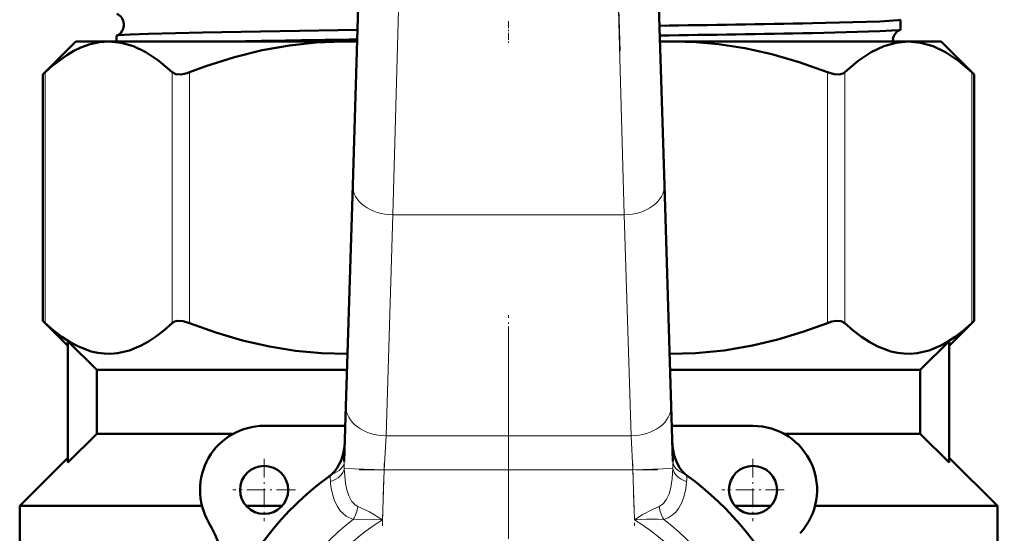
# Model space of a CAD drawing. Extents: x -1438 to 1837, y -1650 to 612.
# Tile 23 of 89: x -54 to 8, y -833 to -801. Entities that reach past the tile are written whole.
import ezdxf

# ---------------------------------------------------------------- set-up
doc = ezdxf.new("R2010")
doc.units = 0
doc.linetypes.add('DASHDOT', pattern=[18.5, 12, -3, 0.5, -3])

msp = doc.modelspace()

# ---------------------------------------------------------------- linework, layer by layer
at = {"color": 7, "linetype": 'DASHDOT', "lineweight": 18}
for p, q in [((-27.467, -714.179), (-30.172, -802.726)), ((-16.246, -802.726), (-18.951, -714.179)), ((-23.209, -819.926), (-23.209, -869.326)), ((-23.209, -821.176), (-23.209, -886.577))]:
    msp.add_line(p, q, dxfattribs=at)
at = {"color": 7, "lineweight": 50}
for p, q in [((-32.929, -811.104), (-32.443, -795.194)), ((-13.975, -795.194), (-13.489, -811.104)), ((1.25, -800.763), (1.25, -801.379)), ((-50.209, -802.126), (-52.269, -804.186)), ((-50.209, -802.126), (-48.154, -802.126)), ((-48.154, -802.126), (-33.542, -802.126)), ((-47.668, -801.77), (-47.668, -802.126)), ((-33.542, -802.126), (-32.655, -802.126)), ((-13.763, -802.126), (-12.877, -802.126)), ((-12.877, -802.126), (1.736, -802.126)), ((1.736, -802.126), (3.791, -802.126)), ((3.791, -802.126), (5.851, -804.186)), ((-52.269, -804.186), (-52.117, -804.044)), ((5.699, -804.044), (5.851, -804.186)), ((-52.269, -819.566), (-52.269, -804.186)), ((5.851, -819.566), (5.851, -804.186)), ((-33.351, -824.903), (-32.929, -811.104)), ((-13.489, -811.104), (-13.067, -824.903)), ((-50.709, -821.126), (-52.269, -819.566)), ((-52.269, -819.566), (-52.117, -819.708)), ((5.851, -819.566), (4.291, -821.126)), ((5.851, -819.566), (5.699, -819.708)), ((-48.9, -822.626), (-50.709, -820.837)), ((-50.709, -828.415), (-50.709, -820.837)), ((2.481, -822.626), (4.291, -820.837)), ((4.291, -828.415), (4.291, -820.837)), ((-48.9, -822.626), (-48.9, -826.626)), ((-48.9, -822.626), (-33.281, -822.626)), ((-13.137, -822.626), (2.481, -822.626)), ((2.481, -822.626), (2.481, -826.626)), ((-33.456, -828.357), (-33.351, -824.903)), ((-13.067, -824.903), (-12.962, -828.357)), ((-33.388, -826.126), (-38.459, -826.126)), ((-7.959, -826.126), (-13.03, -826.126)), ((-48.9, -826.626), (-50.709, -828.415)), ((-48.9, -826.626), (-40.396, -826.626)), ((-6.022, -826.626), (2.481, -826.626)), ((2.481, -826.626), (4.291, -828.415)), ((-53.709, -831.126), (-50.709, -828.126)), ((4.291, -828.126), (7.291, -831.126)), ((-53.709, -837.035), (-53.709, -831.126)), ((-53.709, -831.126), (-42.332, -831.126)), ((-39.577, -831.126), (-37.341, -831.126)), ((-9.077, -831.126), (-6.841, -831.126)), ((-4.086, -831.126), (7.291, -831.126)), ((7.291, -831.126), (7.291, -833.951))]:
    msp.add_line(p, q, dxfattribs=at)
at = {"color": 7, "lineweight": 18}
for p, q in [((-29.944, -795.271), (-30.43, -812.948)), ((-15.988, -812.948), (-16.474, -795.271)), ((-52.117, -819.708), (-52.117, -804.044)), ((-44.191, -819.708), (-44.191, -804.044)), ((-43.109, -819.708), (-43.109, -804.044)), ((-3.31, -819.708), (-3.31, -804.044)), ((-2.227, -819.708), (-2.227, -804.044)), ((5.699, -819.708), (5.699, -804.044)), ((-30.43, -812.948), (-30.852, -826.747)), ((-15.988, -812.948), (-30.43, -812.948)), ((-15.566, -826.747), (-15.988, -812.948)), ((-30.852, -826.747), (-30.971, -828.869)), ((-30.852, -826.747), (-15.566, -826.747)), ((-15.447, -828.869), (-15.566, -826.747)), ((-30.971, -828.869), (-33.459, -828.793)), ((-30.971, -828.869), (-31.066, -831.991)), ((-15.447, -828.869), (-30.971, -828.869)), ((-15.447, -828.869), (-12.959, -828.793)), ((-15.352, -831.991), (-15.447, -828.869))]:
    msp.add_line(p, q, dxfattribs=at)
at = {"color": 7, "linetype": 'DASHDOT', "lineweight": 18, "ltscale": 0.034839}
msp.add_line((-23.209, -800.866), (-23.209, -802.26), dxfattribs=at)
at = {"color": 7, "linetype": 'DASHDOT', "lineweight": 18, "ltscale": 0.09317}
msp.add_line((-23.209, -822.937), (-23.209, -819.21), dxfattribs=at)
at = {"color": 7, "linetype": 'DASHDOT', "lineweight": 18, "ltscale": 0.097499}
for p, q in [((-38.459, -828.176), (-38.459, -832.076)), ((-7.959, -828.176), (-7.959, -832.076))]:
    msp.add_line(p, q, dxfattribs=at)
at = {"color": 7, "linetype": 'DASHDOT', "lineweight": 18, "ltscale": 0.097409}
for p, q in [((-31.078, -832.363), (-30.959, -828.468)), ((-15.459, -828.468), (-15.34, -832.363))]:
    msp.add_line(p, q, dxfattribs=at)
at = {"color": 7, "linetype": 'DASHDOT', "lineweight": 18, "ltscale": 0.46571}
msp.add_line((-32.523, -828.869), (-13.895, -828.869), dxfattribs=at)
at = {"color": 7, "linetype": 'DASHDOT', "lineweight": 18, "ltscale": 0.0975}
for p, q in [((-36.509, -830.126), (-40.409, -830.126)), ((-6.009, -830.126), (-9.909, -830.126))]:
    msp.add_line(p, q, dxfattribs=at)
at = {"color": 7, "lineweight": 50}
for points in [[(1.25, -800.763), (1.25, -800.764), (1.249, -800.767), (1.245, -800.769), (1.234, -800.774), (1.104, -800.798), (-0.039, -800.867), (-4.255, -800.982)], [(-32.633, -801.393), (-42.302, -801.554), (-45.678, -801.64), (-46.822, -801.686), (-47.552, -801.739), (-47.656, -801.76)], [(1.237, -801.389), (1.146, -801.408), (0.713, -801.445), (-0.038, -801.482), (-4.255, -801.595)], [(-48.154, -802.126), (-48.728, -802.168), (-49.304, -802.293), (-49.886, -802.503), (-50.328, -802.717), (-50.776, -802.982), (-51.694, -803.667), (-52.117, -804.044)], [(-44.191, -804.044), (-45.024, -803.338), (-45.829, -802.801), (-46.615, -802.424), (-47.388, -802.2), (-48.154, -802.126)], [(-33.542, -802.126), (-35.206, -802.186), (-36.881, -802.367), (-38.579, -802.671), (-40.311, -803.102), (-42.087, -803.666), (-43.109, -804.044)], [(-3.31, -804.044), (-5.071, -803.417), (-6.786, -802.919), (-8.461, -802.546), (-10.109, -802.292), (-11.496, -802.167), (-12.877, -802.126)], [(1.736, -802.126), (0.97, -802.2), (0.197, -802.424), (-0.589, -802.801), (-1.394, -803.338), (-2.227, -804.044)], [(5.699, -804.044), (4.866, -803.338), (4.06, -802.801), (3.274, -802.424), (2.502, -802.2), (1.736, -802.126)], [(-44.191, -804.044), (-43.958, -804.164), (-43.642, -804.18), (-43.255, -804.096), (-43.109, -804.044)], [(-3.31, -804.044), (-2.9, -804.163), (-2.557, -804.18), (-2.293, -804.095), (-2.227, -804.044)], [(-52.117, -819.708), (-51.597, -820.166), (-51.072, -820.57), (-50.563, -820.901), (-50.05, -821.175), (-49.24, -821.477), (-48.831, -821.568), (-48.421, -821.617), (-48.013, -821.623), (-47.606, -821.588), (-46.865, -821.417), (-46.131, -821.114), (-45.682, -820.864), (-45.236, -820.57), (-44.71, -820.166), (-44.191, -819.708)], [(-43.109, -819.708), (-43.509, -819.591), (-43.871, -819.573), (-44.052, -819.619), (-44.191, -819.708)], [(-43.109, -819.708), (-41.471, -820.295), (-39.807, -820.787), (-38.12, -821.175), (-36.507, -821.436), (-34.882, -821.587), (-33.251, -821.624)], [(-13.167, -821.624), (-11.553, -821.588), (-9.766, -821.417), (-7.994, -821.114), (-6.411, -820.734), (-4.848, -820.262), (-3.31, -819.708)], [(-2.227, -819.708), (-2.457, -819.589), (-2.775, -819.572), (-3.037, -819.62), (-3.31, -819.708)], [(-2.227, -819.708), (-1.708, -820.166), (-1.182, -820.57), (-0.674, -820.901), (-0.161, -821.175), (0.649, -821.477), (1.058, -821.568), (1.468, -821.617), (1.876, -821.623), (2.284, -821.588), (3.024, -821.417), (3.758, -821.114), (4.208, -820.864), (4.653, -820.57), (5.179, -820.166), (5.699, -819.708)], [(-34.23, -829.14), (-34.049, -828.955), (-33.894, -828.746), (-33.658, -828.284), (-33.523, -827.867), (-33.444, -827.436), (-33.418, -827.105)], [(-13, -827.092), (-12.96, -827.539), (-12.866, -827.976), (-12.734, -828.348), (-12.554, -828.699), (-12.388, -828.933), (-12.188, -829.14)]]:
    msp.add_lwpolyline(points, dxfattribs=at)
at = {"color": 7, "lineweight": 18}
for points in [[(-33.459, -828.793), (-33.387, -829.697), (-33.305, -830.111), (-33.178, -830.499), (-33.006, -830.821), (-32.772, -831.065), (-32.605, -831.156)], [(-13.813, -831.156), (-13.548, -830.982), (-13.344, -830.713), (-13.189, -830.365), (-13.083, -829.979), (-12.995, -829.41), (-12.959, -828.793)], [(-12.097, -829.6), (-12.15, -830.051), (-12.247, -830.49), (-12.394, -830.903), (-12.603, -831.285), (-12.781, -831.51), (-12.994, -831.705), (-13.242, -831.861), (-13.52, -831.969)], [(-32.898, -831.969), (-33.337, -831.768), (-33.687, -831.453), (-33.888, -831.169), (-34.044, -830.857), (-34.16, -830.528), (-34.243, -830.187)], [(-32.605, -831.156), (-31.879, -831.503), (-31.066, -831.991)], [(-15.352, -831.991), (-14.864, -831.689), (-14.234, -831.343), (-13.813, -831.156)], [(-31.066, -831.991), (-32.065, -831.956), (-32.898, -831.969)], [(-13.52, -831.969), (-13.869, -831.956), (-14.597, -831.961), (-15.352, -831.991)]]:
    msp.add_lwpolyline(points, dxfattribs=at)
at = {"color": 7, "lineweight": 50}
for centre, radius in [((136.791, -703.576), 140), ((-38.459, -830.126), 1.5), ((-7.959, -830.126), 1.5)]:
    msp.add_circle(centre, radius, dxfattribs=at)
for centre, radius, start, end in [((136.791, -703.576), 140.27, 90, 270), ((-47.948, -801.076), 0.74, 3.63037, 66.84938), ((-47.948, -801.08), 0.741, 293.22694, 3.93096), ((-34.466, 752.489), 1553.766, 270.762349, 271.114117), ((-34.379, 769.205), 1571.09, 270.751455, 271.098647), ((1.511, -802.075), 0.739, 111.80375, 172.97369), ((1.234, -801.371), 0.0181, 277.78616, 334.41925), ((-47.654, -801.777), 0.0165, 99.52711, 156.72988), ((-7.165, -2687.708), 1885.879, 90.774341, 91.016301), ((-33.542, -825.198), 23.072, 87.79848, 89.99931), ((-12.876, -825.193), 23.067, 90.00062, 92.20184), ((1.518, -802.078), 0.746, 172.79771, 183.69087), ((-38.459, -830.126), 4, 90, 210.09198), ((-7.959, -830.126), 4, 317.33434, 90), ((-23.209, -844.626), 19, 125.84718, 161.68764), ((-35.19, -828.045), 1.457, 305.91164, 311.25224), ((-11.228, -828.046), 1.456, 228.7463, 234.09005), ((-23.209, -844.626), 19, 23.24767, 54.15282), ((-48.842, -836.143), 8, 341.68764, 30.09198)]:
    msp.add_arc(centre, radius, start, end, dxfattribs=at)
at = {"color": 7, "lineweight": 18}
for centre, radius, start, end in [((-24.253, -828.625), 9.207, 178.32572, 181.03981), ((-22.165, -828.625), 9.207, 358.96019, 1.67428), ((-28.721, -829.189), 5.615, 180.36855, 184.19776), ((-17.697, -829.189), 5.615, 355.80224, 359.63145), ((-28.184, -829.091), 6.159, 184.74241, 190.25809), ((-34.92, -830.784), 2.345, 329.6203, 350.87299), ((-11.498, -830.784), 2.345, 189.12701, 210.37971), ((-23.209, -844.626), 15.939, 127.43427, 52.56572), ((-23.209, -844.626), 14.879, 121.87624, 58.12376)]:
    msp.add_arc(centre, radius, start, end, dxfattribs=at)
for centre, major_axis, ratio, start_param, end_param in [((-30.43, -811.181), (-2.499, 0.076), 0.706942, 0, 1.592392), ((-15.988, -811.181), (2.499, 0.076), 0.706942, 4.690793, 6.283185), ((-30.852, -824.979), (-2.499, 0.076), 0.706942, 0, 1.592392), ((-15.566, -824.979), (-2.499, -0.076), 0.706942, 1.549201, 3.141593), ((-34.956, -828.311), (1.499, -0.046), 0.621499, 5.236661, 6.283185), ((-11.462, -828.311), (1.499, 0.046), 0.621499, 3.141593, 4.188117), ((-34.952, -828.747), (1.498, 0.071), 0.63921, 5.11644, 6.161921), ((-11.466, -828.747), (1.498, -0.071), 0.63921, 3.262857, 4.308338)]:
    msp.add_ellipse(centre, major_axis=major_axis, ratio=ratio, start_param=start_param, end_param=end_param, dxfattribs=at)

doc.saveas('drawing.dxf')
